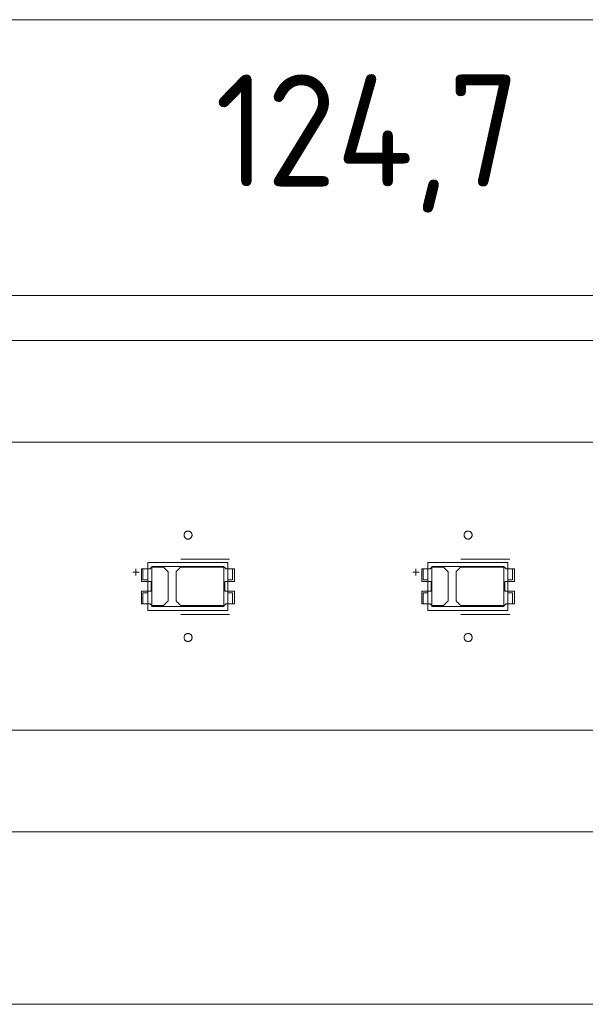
# Model space of a CAD drawing. Header units: inches. Extents: x -35 to 647, y 178 to 608.
# Tile 121 of 234: x 302 to 337, y 534 to 595. Entities that reach past the tile are written whole.
import ezdxf

# ---------------------------------------------------------------- set-up
doc = ezdxf.new("R2010")
doc.units = ezdxf.units.IN
doc.header["$MEASUREMENT"] = 0
doc.layers.add('1', color=7, linetype='Continuous')

# ---------------------------------------------------------------- blocks, each defined once
blk = doc.blocks.new('block 3')
at = {"layer": '1', "color": 8, "lineweight": 18, "true_color": 0x808080}
blk.add_lwpolyline([(554.794, 575.385), (-17.905, 575.385)], dxfattribs=at)
blk = doc.blocks.new('block 5')
at = {"layer": '1', "color": 8, "lineweight": 18, "true_color": 0x808080}
blk.add_lwpolyline([(-17.905, 544.686), (554.794, 544.686)], dxfattribs=at)
blk = doc.blocks.new('block 23')
at = {"layer": '1', "color": 155, "lineweight": 18, "true_color": 0x4c7299}
blk.add_lwpolyline([(332.476, 561.118), (332.176, 561.118)], dxfattribs=at)
blk = doc.blocks.new('block 85')
at = {"layer": '1', "color": 155, "lineweight": 18, "true_color": 0x4c7299}
blk.add_lwpolyline([(309.376, 561.118), (309.676, 561.118)], dxfattribs=at)
blk = doc.blocks.new('block 86')
at = {"layer": '1', "color": 155, "lineweight": 18, "true_color": 0x4c7299}
blk.add_lwpolyline([(314.976, 558.918), (314.676, 558.918)], dxfattribs=at)
blk = doc.blocks.new('block 87')
at = {"layer": '1', "color": 155, "lineweight": 18, "true_color": 0x4c7299}
blk.add_lwpolyline([(309.676, 559.618), (309.376, 559.618)], dxfattribs=at)
blk = doc.blocks.new('block 134')
at = {"layer": '1', "color": 155, "lineweight": 18, "true_color": 0x4c7299}
blk.add_lwpolyline([(314.426, 558.768), (309.926, 558.768)], dxfattribs=at)
blk = doc.blocks.new('block 135')
at = {"layer": '1', "color": 155, "lineweight": 18, "true_color": 0x4c7299}
blk.add_lwpolyline([(314.426, 561.268), (314.426, 558.768)], dxfattribs=at)
blk = doc.blocks.new('block 136')
at = {"layer": '1', "color": 155, "lineweight": 18, "true_color": 0x4c7299}
blk.add_lwpolyline([(309.926, 561.268), (314.426, 561.268)], dxfattribs=at)
blk = doc.blocks.new('block 137')
at = {"layer": '1', "color": 155, "lineweight": 18, "true_color": 0x4c7299}
blk.add_lwpolyline([(309.676, 558.518), (314.676, 558.518)], dxfattribs=at)
blk = doc.blocks.new('block 138')
at = {"layer": '1', "color": 155, "lineweight": 18, "true_color": 0x4c7299}
blk.add_lwpolyline([(309.676, 561.518), (309.676, 558.518)], dxfattribs=at)
blk = doc.blocks.new('block 139')
at = {"layer": '1', "color": 155, "lineweight": 18, "true_color": 0x4c7299}
blk.add_lwpolyline([(314.676, 558.518), (314.676, 561.518)], dxfattribs=at)
blk = doc.blocks.new('block 140')
at = {"layer": '1', "color": 155, "lineweight": 18, "true_color": 0x4c7299}
blk.add_lwpolyline([(309.926, 558.768), (309.926, 561.268)], dxfattribs=at)
blk = doc.blocks.new('block 141')
at = {"layer": '1', "color": 155, "lineweight": 18, "true_color": 0x4c7299}
blk.add_lwpolyline([(314.976, 561.118), (314.676, 561.118)], dxfattribs=at)
blk = doc.blocks.new('block 142')
at = {"layer": '1', "color": 155, "lineweight": 18, "true_color": 0x4c7299}
blk.add_lwpolyline([(309.376, 558.918), (309.676, 558.918)], dxfattribs=at)
blk = doc.blocks.new('block 143')
at = {"layer": '1', "color": 155, "lineweight": 18, "true_color": 0x4c7299}
blk.add_lwpolyline([(309.376, 559.618), (309.376, 558.918)], dxfattribs=at)
blk = doc.blocks.new('block 184')
at = {"layer": '1', "color": 155, "lineweight": 18, "true_color": 0x4c7299}
blk.add_lwpolyline([(314.676, 559.618), (314.976, 559.618)], dxfattribs=at)
blk = doc.blocks.new('block 284')
at = {"layer": '1', "color": 155, "lineweight": 18, "true_color": 0x4c7299}
blk.add_lwpolyline([(314.976, 559.618), (314.976, 558.918)], dxfattribs=at)
blk = doc.blocks.new('block 480')
at = {"layer": '1', "color": 155, "lineweight": 18, "true_color": 0x4c7299}
blk.add_lwpolyline([(314.976, 560.418), (314.976, 561.118)], dxfattribs=at)
blk = doc.blocks.new('block 481')
at = {"layer": '1', "color": 155, "lineweight": 18, "true_color": 0x4c7299}
blk.add_lwpolyline([(309.676, 560.418), (309.376, 560.418)], dxfattribs=at)
blk = doc.blocks.new('block 482')
at = {"layer": '1', "color": 155, "lineweight": 18, "true_color": 0x4c7299}
blk.add_lwpolyline([(314.676, 560.418), (314.976, 560.418)], dxfattribs=at)
blk = doc.blocks.new('block 483')
at = {"layer": '1', "color": 155, "lineweight": 18, "true_color": 0x4c7299}
blk.add_lwpolyline([(309.376, 560.418), (309.376, 561.118)], dxfattribs=at)
blk = doc.blocks.new('block 484')
at = {"layer": '1', "color": 155, "lineweight": 18, "true_color": 0x4c7299}
blk.add_lwpolyline([(314.676, 561.518), (309.676, 561.518)], dxfattribs=at)
blk = doc.blocks.new('block 583')
at = {"layer": '1', "color": 155, "lineweight": 18, "true_color": 0x4c7299}
blk.add_lwpolyline([(331.926, 558.768), (327.426, 558.768)], dxfattribs=at)
blk = doc.blocks.new('block 584')
at = {"layer": '1', "color": 155, "lineweight": 18, "true_color": 0x4c7299}
blk.add_lwpolyline([(331.926, 561.268), (331.926, 558.768)], dxfattribs=at)
blk = doc.blocks.new('block 585')
at = {"layer": '1', "color": 155, "lineweight": 18, "true_color": 0x4c7299}
blk.add_lwpolyline([(327.426, 561.268), (331.926, 561.268)], dxfattribs=at)
blk = doc.blocks.new('block 586')
at = {"layer": '1', "color": 155, "lineweight": 18, "true_color": 0x4c7299}
blk.add_lwpolyline([(332.176, 558.518), (332.176, 561.518)], dxfattribs=at)
blk = doc.blocks.new('block 587')
at = {"layer": '1', "color": 155, "lineweight": 18, "true_color": 0x4c7299}
blk.add_lwpolyline([(327.176, 561.518), (327.176, 558.518)], dxfattribs=at)
blk = doc.blocks.new('block 588')
at = {"layer": '1', "color": 155, "lineweight": 18, "true_color": 0x4c7299}
blk.add_lwpolyline([(327.176, 558.518), (332.176, 558.518)], dxfattribs=at)
blk = doc.blocks.new('block 589')
at = {"layer": '1', "color": 155, "lineweight": 18, "true_color": 0x4c7299}
blk.add_lwpolyline([(327.426, 558.768), (327.426, 561.268)], dxfattribs=at)
blk = doc.blocks.new('block 590')
at = {"layer": '1', "color": 155, "lineweight": 18, "true_color": 0x4c7299}
blk.add_lwpolyline([(332.176, 561.518), (327.176, 561.518)], dxfattribs=at)
blk = doc.blocks.new('block 591')
at = {"layer": '1', "color": 155, "lineweight": 18, "true_color": 0x4c7299}
blk.add_lwpolyline([(326.876, 560.418), (326.876, 561.118)], dxfattribs=at)
blk = doc.blocks.new('block 592')
at = {"layer": '1', "color": 155, "lineweight": 18, "true_color": 0x4c7299}
blk.add_lwpolyline([(326.876, 561.118), (327.176, 561.118)], dxfattribs=at)
blk = doc.blocks.new('block 593')
at = {"layer": '1', "color": 155, "lineweight": 18, "true_color": 0x4c7299}
blk.add_lwpolyline([(332.176, 559.618), (332.476, 559.618)], dxfattribs=at)
blk = doc.blocks.new('block 594')
at = {"layer": '1', "color": 155, "lineweight": 18, "true_color": 0x4c7299}
blk.add_lwpolyline([(326.876, 558.918), (327.176, 558.918)], dxfattribs=at)
blk = doc.blocks.new('block 595')
at = {"layer": '1', "color": 155, "lineweight": 18, "true_color": 0x4c7299}
blk.add_lwpolyline([(326.876, 559.618), (326.876, 558.918)], dxfattribs=at)
blk = doc.blocks.new('block 596')
at = {"layer": '1', "color": 155, "lineweight": 18, "true_color": 0x4c7299}
blk.add_lwpolyline([(327.176, 560.418), (326.876, 560.418)], dxfattribs=at)
blk = doc.blocks.new('block 597')
at = {"layer": '1', "color": 155, "lineweight": 18, "true_color": 0x4c7299}
blk.add_lwpolyline([(332.476, 558.918), (332.176, 558.918)], dxfattribs=at)
blk = doc.blocks.new('block 598')
at = {"layer": '1', "color": 155, "lineweight": 18, "true_color": 0x4c7299}
blk.add_lwpolyline([(332.476, 559.618), (332.476, 558.918)], dxfattribs=at)
blk = doc.blocks.new('block 599')
at = {"layer": '1', "color": 155, "lineweight": 18, "true_color": 0x4c7299}
blk.add_lwpolyline([(327.176, 559.618), (326.876, 559.618)], dxfattribs=at)
blk = doc.blocks.new('block 600')
at = {"layer": '1', "color": 155, "lineweight": 18, "true_color": 0x4c7299}
blk.add_lwpolyline([(332.476, 560.418), (332.476, 561.118)], dxfattribs=at)
blk = doc.blocks.new('block 601')
at = {"layer": '1', "color": 155, "lineweight": 18, "true_color": 0x4c7299}
blk.add_lwpolyline([(332.176, 560.418), (332.476, 560.418)], dxfattribs=at)
blk = doc.blocks.new('block 1526')
at = {"layer": '1', "color": 18, "lineweight": 13, "true_color": 0x4c0000}
blk.add_lwpolyline([(405.177, 551.036), (284.952, 551.036)], dxfattribs=at)
blk = doc.blocks.new('block 1537')
at = {"layer": '1', "color": 18, "lineweight": 13, "true_color": 0x4c0000}
blk.add_lwpolyline([(332.295, 558.271), (329.235, 558.271)], dxfattribs=at)
blk = doc.blocks.new('block 1545')
at = {"layer": '1', "color": 18, "lineweight": 13, "true_color": 0x4c0000}
blk.add_lwpolyline([(314.795, 558.271), (311.735, 558.271)], dxfattribs=at)
blk = doc.blocks.new('block 1553')
at = {"layer": '1', "color": 18, "lineweight": 13, "true_color": 0x4c0000}
blk.add_lwpolyline([(332.295, 558.271), (329.235, 558.271)], dxfattribs=at)
blk = doc.blocks.new('block 1560')
at = {"layer": '1', "color": 18, "lineweight": 13, "true_color": 0x4c0000}
blk.add_lwpolyline([(405.177, 551.036), (284.952, 551.036)], dxfattribs=at)
blk = doc.blocks.new('block 1565')
at = {"layer": '1', "color": 18, "lineweight": 13, "true_color": 0x4c0000}
blk.add_lwpolyline([(314.795, 558.271), (311.735, 558.271)], dxfattribs=at)
blk = doc.blocks.new('block 1613')
at = {"layer": '1', "color": 18, "lineweight": 13, "true_color": 0x4c0000}
blk.add_lwpolyline([(284.952, 569.035), (393.839, 569.035)], dxfattribs=at)
blk = doc.blocks.new('block 1634')
at = {"layer": '1', "color": 18, "lineweight": 13, "true_color": 0x4c0000}
blk.add_lwpolyline([(332.295, 561.725), (329.235, 561.725)], dxfattribs=at)
blk = doc.blocks.new('block 1635')
at = {"layer": '1', "color": 18, "lineweight": 13, "true_color": 0x4c0000}
blk.add_lwpolyline([(326.235, 560.906), (326.635, 560.906)], dxfattribs=at)
blk = doc.blocks.new('block 1636')
at = {"layer": '1', "color": 18, "lineweight": 13, "true_color": 0x4c0000}
blk.add_lwpolyline([(326.434, 560.707), (326.434, 561.107)], dxfattribs=at)
blk = doc.blocks.new('block 1658')
at = {"layer": '1', "color": 18, "lineweight": 13, "true_color": 0x4c0000}
blk.add_lwpolyline([(314.795, 561.725), (311.735, 561.725)], dxfattribs=at)
blk = doc.blocks.new('block 1659')
at = {"layer": '1', "color": 18, "lineweight": 13, "true_color": 0x4c0000}
blk.add_lwpolyline([(308.735, 560.906), (309.135, 560.906)], dxfattribs=at)
blk = doc.blocks.new('block 1660')
at = {"layer": '1', "color": 18, "lineweight": 13, "true_color": 0x4c0000}
blk.add_lwpolyline([(308.934, 560.707), (308.934, 561.107)], dxfattribs=at)
blk = doc.blocks.new('block 1670')
at = {"layer": '1', "color": 18, "lineweight": 13, "true_color": 0x4c0000}
blk.add_lwpolyline([(326.434, 560.707), (326.434, 561.107)], dxfattribs=at)
blk = doc.blocks.new('block 1672')
at = {"layer": '1', "color": 18, "lineweight": 13, "true_color": 0x4c0000}
blk.add_lwpolyline([(332.295, 561.725), (329.235, 561.725)], dxfattribs=at)
blk = doc.blocks.new('block 1686')
at = {"layer": '1', "color": 18, "lineweight": 13, "true_color": 0x4c0000}
blk.add_lwpolyline([(284.952, 569.035), (393.839, 569.035)], dxfattribs=at)
blk = doc.blocks.new('block 1691')
at = {"layer": '1', "color": 18, "lineweight": 13, "true_color": 0x4c0000}
blk.add_lwpolyline([(314.795, 561.725), (311.735, 561.725)], dxfattribs=at)
blk = doc.blocks.new('block 1693')
at = {"layer": '1', "color": 18, "lineweight": 13, "true_color": 0x4c0000}
blk.add_lwpolyline([(326.235, 560.906), (326.635, 560.906)], dxfattribs=at)
blk = doc.blocks.new('block 1694')
at = {"layer": '1', "color": 18, "lineweight": 13, "true_color": 0x4c0000}
blk.add_lwpolyline([(308.735, 560.906), (309.135, 560.906)], dxfattribs=at)
blk = doc.blocks.new('block 1709')
at = {"layer": '1', "color": 18, "lineweight": 13, "true_color": 0x4c0000}
blk.add_lwpolyline([(308.934, 560.707), (308.934, 561.107)], dxfattribs=at)
blk = doc.blocks.new('block 5714')
at = {"layer": '1', "color": 155, "lineweight": 18, "true_color": 0x4c7299}
blk.add_lwpolyline([(405.177, 551.036), (284.952, 551.036)], dxfattribs=at)
blk = doc.blocks.new('block 5748')
at = {"layer": '1', "color": 155, "lineweight": 18, "true_color": 0x4c7299}
blk.add_lwpolyline([(284.952, 569.035), (393.839, 569.035)], dxfattribs=at)
blk = doc.blocks.new('block 5766')
at = {"layer": '1', "color": 18, "lineweight": 13, "true_color": 0x4c0000}
for points in [[(293.308, 569.035), (312.01, 569.035), (386.82, 569.035), (391.495, 569.035), (393.833, 569.035), (394.655, 566.85), (396.958, 566.508), (398.33, 568.388), (398.862, 569.035), (400.031, 569.035), (402.369, 569.035), (421.071, 569.035), (458.476, 569.035)], [(441.432, 551.036), (422.73, 551.036), (413.379, 551.036), (411.041, 551.036), (409.872, 551.036), (409.613, 552.019), (407.969, 553.669), (405.744, 552.978), (404.839, 551.036), (402.501, 551.036), (397.825, 551.036), (388.474, 551.036), (369.772, 551.036), (294.963, 551.036)]]:
    blk.add_lwpolyline(points, dxfattribs=at)
blk = doc.blocks.new('block 5769')
at = {"layer": '1', "color": 18, "lineweight": 13, "true_color": 0x4c0000}
for points in [[(293.308, 569.035), (312.01, 569.035), (386.82, 569.035), (391.495, 569.035), (393.833, 569.035), (394.655, 566.85), (396.958, 566.508), (398.33, 568.388), (398.862, 569.035), (400.031, 569.035), (402.369, 569.035), (421.071, 569.035), (458.476, 569.035)], [(441.432, 551.036), (422.73, 551.036), (413.379, 551.036), (411.041, 551.036), (409.872, 551.036), (409.613, 552.019), (407.969, 553.669), (405.744, 552.978), (404.839, 551.036), (402.501, 551.036), (397.825, 551.036), (388.474, 551.036), (369.772, 551.036), (294.963, 551.036)]]:
    blk.add_lwpolyline(points, dxfattribs=at)
blk = doc.blocks.new('block 5794')
at = {"layer": '1', "color": 18, "lineweight": 13, "true_color": 0x4c0000}
blk.add_open_spline([(332.595, 560.325), (332.595, 560.591), (332.595, 560.858), (332.595, 561.125), (332.419, 561.125), (332.242, 561.125), (332.065, 561.125), (332.029, 561.158), (331.994, 561.191), (331.958, 561.225), (331.05, 561.225), (330.143, 561.225), (329.235, 561.225), (329.138, 561.129), (329.042, 561.033), (328.945, 560.937), (328.945, 560.329), (328.945, 559.721), (328.945, 559.112), (329.042, 559.016), (329.138, 558.92), (329.235, 558.825), (330.143, 558.825), (331.05, 558.825), (331.958, 558.825), (331.994, 558.858), (332.029, 558.891), (332.065, 558.925), (332.242, 558.925), (332.419, 558.925), (332.595, 558.925), (332.595, 559.191), (332.595, 559.458), (332.595, 559.725), (332.395, 559.725), (332.195, 559.725), (331.995, 559.725), (331.995, 559.925), (331.995, 560.125), (331.995, 560.325), (332.195, 560.325), (332.395, 560.325), (332.595, 560.325)], degree=3, knots=[0, 0, 0, 0, 1, 1, 1, 2, 2, 2, 3, 3, 3, 4, 4, 4, 5, 5, 5, 6, 6, 6, 7, 7, 7, 8, 8, 8, 9, 9, 9, 10, 10, 10, 11, 11, 11, 12, 12, 12, 13, 13, 13, 14, 14, 14, 14], dxfattribs=at)
blk = doc.blocks.new('block 5795')
at = {"layer": '1', "color": 18, "lineweight": 13, "true_color": 0x4c0000}
blk.add_open_spline([(332.595, 560.325), (332.595, 560.591), (332.595, 560.858), (332.595, 561.125), (332.419, 561.125), (332.242, 561.125), (332.065, 561.125), (332.029, 561.158), (331.994, 561.191), (331.958, 561.225), (331.05, 561.225), (330.143, 561.225), (329.235, 561.225), (329.138, 561.129), (329.042, 561.033), (328.945, 560.937), (328.945, 560.329), (328.945, 559.721), (328.945, 559.112), (329.042, 559.016), (329.138, 558.92), (329.235, 558.825), (330.143, 558.825), (331.05, 558.825), (331.958, 558.825), (331.994, 558.858), (332.029, 558.891), (332.065, 558.925), (332.242, 558.925), (332.419, 558.925), (332.595, 558.925), (332.595, 559.191), (332.595, 559.458), (332.595, 559.725), (332.395, 559.725), (332.195, 559.725), (331.995, 559.725), (331.995, 559.925), (331.995, 560.125), (331.995, 560.325), (332.195, 560.325), (332.395, 560.325), (332.595, 560.325)], degree=3, knots=[0, 0, 0, 0, 1, 1, 1, 2, 2, 2, 3, 3, 3, 4, 4, 4, 5, 5, 5, 6, 6, 6, 7, 7, 7, 8, 8, 8, 9, 9, 9, 10, 10, 10, 11, 11, 11, 12, 12, 12, 13, 13, 13, 14, 14, 14, 14], dxfattribs=at)
blk = doc.blocks.new('block 5796')
at = {"layer": '1', "color": 18, "lineweight": 13, "true_color": 0x4c0000}
blk.add_open_spline([(328.156, 561.225), (328.252, 561.129), (328.349, 561.033), (328.445, 560.937), (328.445, 560.329), (328.445, 559.721), (328.445, 559.112), (328.349, 559.016), (328.252, 558.92), (328.156, 558.825), (327.915, 558.825), (327.674, 558.825), (327.433, 558.825), (327.397, 558.858), (327.361, 558.891), (327.326, 558.925), (327.149, 558.925), (326.972, 558.925), (326.795, 558.925), (326.795, 559.191), (326.795, 559.458), (326.795, 559.725), (326.995, 559.725), (327.195, 559.725), (327.395, 559.725), (327.395, 559.925), (327.395, 560.125), (327.395, 560.325), (327.195, 560.325), (326.995, 560.325), (326.795, 560.325), (326.795, 560.591), (326.795, 560.858), (326.795, 561.125), (326.972, 561.125), (327.149, 561.125), (327.326, 561.125), (327.361, 561.158), (327.397, 561.191), (327.433, 561.225), (327.674, 561.225), (327.915, 561.225), (328.156, 561.225)], degree=3, knots=[0, 0, 0, 0, 1, 1, 1, 2, 2, 2, 3, 3, 3, 4, 4, 4, 5, 5, 5, 6, 6, 6, 7, 7, 7, 8, 8, 8, 9, 9, 9, 10, 10, 10, 11, 11, 11, 12, 12, 12, 13, 13, 13, 14, 14, 14, 14], dxfattribs=at)
blk = doc.blocks.new('block 5797')
at = {"layer": '1', "color": 18, "lineweight": 13, "true_color": 0x4c0000}
blk.add_open_spline([(328.156, 561.225), (328.252, 561.129), (328.349, 561.033), (328.445, 560.937), (328.445, 560.329), (328.445, 559.721), (328.445, 559.112), (328.349, 559.016), (328.252, 558.92), (328.156, 558.825), (327.915, 558.825), (327.674, 558.825), (327.433, 558.825), (327.397, 558.858), (327.361, 558.891), (327.326, 558.925), (327.149, 558.925), (326.972, 558.925), (326.795, 558.925), (326.795, 559.191), (326.795, 559.458), (326.795, 559.725), (326.995, 559.725), (327.195, 559.725), (327.395, 559.725), (327.395, 559.925), (327.395, 560.125), (327.395, 560.325), (327.195, 560.325), (326.995, 560.325), (326.795, 560.325), (326.795, 560.591), (326.795, 560.858), (326.795, 561.125), (326.972, 561.125), (327.149, 561.125), (327.326, 561.125), (327.361, 561.158), (327.397, 561.191), (327.433, 561.225), (327.674, 561.225), (327.915, 561.225), (328.156, 561.225)], degree=3, knots=[0, 0, 0, 0, 1, 1, 1, 2, 2, 2, 3, 3, 3, 4, 4, 4, 5, 5, 5, 6, 6, 6, 7, 7, 7, 8, 8, 8, 9, 9, 9, 10, 10, 10, 11, 11, 11, 12, 12, 12, 13, 13, 13, 14, 14, 14, 14], dxfattribs=at)
blk = doc.blocks.new('block 5858')
at = {"layer": '1', "color": 18, "lineweight": 13, "true_color": 0x4c0000}
blk.add_open_spline([(315.095, 560.325), (315.095, 560.591), (315.095, 560.858), (315.095, 561.125), (314.919, 561.125), (314.742, 561.125), (314.565, 561.125), (314.529, 561.158), (314.494, 561.191), (314.458, 561.225), (313.55, 561.225), (312.643, 561.225), (311.735, 561.225), (311.638, 561.129), (311.542, 561.033), (311.445, 560.937), (311.445, 560.329), (311.445, 559.721), (311.445, 559.112), (311.542, 559.016), (311.638, 558.92), (311.735, 558.825), (312.643, 558.825), (313.55, 558.825), (314.458, 558.825), (314.494, 558.858), (314.529, 558.891), (314.565, 558.925), (314.742, 558.925), (314.919, 558.925), (315.095, 558.925), (315.095, 559.191), (315.095, 559.458), (315.095, 559.725), (314.895, 559.725), (314.695, 559.725), (314.495, 559.725), (314.495, 559.925), (314.495, 560.125), (314.495, 560.325), (314.695, 560.325), (314.895, 560.325), (315.095, 560.325)], degree=3, knots=[0, 0, 0, 0, 1, 1, 1, 2, 2, 2, 3, 3, 3, 4, 4, 4, 5, 5, 5, 6, 6, 6, 7, 7, 7, 8, 8, 8, 9, 9, 9, 10, 10, 10, 11, 11, 11, 12, 12, 12, 13, 13, 13, 14, 14, 14, 14], dxfattribs=at)
blk = doc.blocks.new('block 5859')
at = {"layer": '1', "color": 18, "lineweight": 13, "true_color": 0x4c0000}
blk.add_open_spline([(315.095, 560.325), (315.095, 560.591), (315.095, 560.858), (315.095, 561.125), (314.919, 561.125), (314.742, 561.125), (314.565, 561.125), (314.529, 561.158), (314.494, 561.191), (314.458, 561.225), (313.55, 561.225), (312.643, 561.225), (311.735, 561.225), (311.638, 561.129), (311.542, 561.033), (311.445, 560.937), (311.445, 560.329), (311.445, 559.721), (311.445, 559.112), (311.542, 559.016), (311.638, 558.92), (311.735, 558.825), (312.643, 558.825), (313.55, 558.825), (314.458, 558.825), (314.494, 558.858), (314.529, 558.891), (314.565, 558.925), (314.742, 558.925), (314.919, 558.925), (315.095, 558.925), (315.095, 559.191), (315.095, 559.458), (315.095, 559.725), (314.895, 559.725), (314.695, 559.725), (314.495, 559.725), (314.495, 559.925), (314.495, 560.125), (314.495, 560.325), (314.695, 560.325), (314.895, 560.325), (315.095, 560.325)], degree=3, knots=[0, 0, 0, 0, 1, 1, 1, 2, 2, 2, 3, 3, 3, 4, 4, 4, 5, 5, 5, 6, 6, 6, 7, 7, 7, 8, 8, 8, 9, 9, 9, 10, 10, 10, 11, 11, 11, 12, 12, 12, 13, 13, 13, 14, 14, 14, 14], dxfattribs=at)
blk = doc.blocks.new('block 5860')
at = {"layer": '1', "color": 18, "lineweight": 13, "true_color": 0x4c0000}
blk.add_open_spline([(310.656, 561.225), (310.752, 561.129), (310.849, 561.033), (310.945, 560.937), (310.945, 560.329), (310.945, 559.721), (310.945, 559.112), (310.849, 559.016), (310.752, 558.92), (310.656, 558.825), (310.415, 558.825), (310.174, 558.825), (309.933, 558.825), (309.897, 558.858), (309.861, 558.891), (309.826, 558.925), (309.649, 558.925), (309.472, 558.925), (309.295, 558.925), (309.295, 559.191), (309.295, 559.458), (309.295, 559.725), (309.495, 559.725), (309.695, 559.725), (309.895, 559.725), (309.895, 559.925), (309.895, 560.125), (309.895, 560.325), (309.695, 560.325), (309.495, 560.325), (309.295, 560.325), (309.295, 560.591), (309.295, 560.858), (309.295, 561.125), (309.472, 561.125), (309.649, 561.125), (309.826, 561.125), (309.861, 561.158), (309.897, 561.191), (309.933, 561.225), (310.174, 561.225), (310.415, 561.225), (310.656, 561.225)], degree=3, knots=[0, 0, 0, 0, 1, 1, 1, 2, 2, 2, 3, 3, 3, 4, 4, 4, 5, 5, 5, 6, 6, 6, 7, 7, 7, 8, 8, 8, 9, 9, 9, 10, 10, 10, 11, 11, 11, 12, 12, 12, 13, 13, 13, 14, 14, 14, 14], dxfattribs=at)
blk = doc.blocks.new('block 5861')
at = {"layer": '1', "color": 18, "lineweight": 13, "true_color": 0x4c0000}
blk.add_open_spline([(310.656, 561.225), (310.752, 561.129), (310.849, 561.033), (310.945, 560.937), (310.945, 560.329), (310.945, 559.721), (310.945, 559.112), (310.849, 559.016), (310.752, 558.92), (310.656, 558.825), (310.415, 558.825), (310.174, 558.825), (309.933, 558.825), (309.897, 558.858), (309.861, 558.891), (309.826, 558.925), (309.649, 558.925), (309.472, 558.925), (309.295, 558.925), (309.295, 559.191), (309.295, 559.458), (309.295, 559.725), (309.495, 559.725), (309.695, 559.725), (309.895, 559.725), (309.895, 559.925), (309.895, 560.125), (309.895, 560.325), (309.695, 560.325), (309.495, 560.325), (309.295, 560.325), (309.295, 560.591), (309.295, 560.858), (309.295, 561.125), (309.472, 561.125), (309.649, 561.125), (309.826, 561.125), (309.861, 561.158), (309.897, 561.191), (309.933, 561.225), (310.174, 561.225), (310.415, 561.225), (310.656, 561.225)], degree=3, knots=[0, 0, 0, 0, 1, 1, 1, 2, 2, 2, 3, 3, 3, 4, 4, 4, 5, 5, 5, 6, 6, 6, 7, 7, 7, 8, 8, 8, 9, 9, 9, 10, 10, 10, 11, 11, 11, 12, 12, 12, 13, 13, 13, 14, 14, 14, 14], dxfattribs=at)
blk = doc.blocks.new('block 5933')
at = {"layer": '1', "color": 18, "lineweight": 13, "true_color": 0x4c0000}
blk.add_open_spline([(332.595, 560.325), (332.595, 560.591), (332.595, 560.858), (332.595, 561.125), (332.419, 561.125), (332.242, 561.125), (332.065, 561.125), (332.029, 561.158), (331.994, 561.191), (331.958, 561.225), (331.05, 561.225), (330.143, 561.225), (329.235, 561.225), (329.138, 561.129), (329.042, 561.033), (328.945, 560.937), (328.945, 560.329), (328.945, 559.721), (328.945, 559.112), (329.042, 559.016), (329.138, 558.92), (329.235, 558.825), (330.143, 558.825), (331.05, 558.825), (331.958, 558.825), (331.994, 558.858), (332.029, 558.891), (332.065, 558.925), (332.242, 558.925), (332.419, 558.925), (332.595, 558.925), (332.595, 559.191), (332.595, 559.458), (332.595, 559.725), (332.395, 559.725), (332.195, 559.725), (331.995, 559.725), (331.995, 559.925), (331.995, 560.125), (331.995, 560.325), (332.195, 560.325), (332.395, 560.325), (332.595, 560.325)], degree=3, knots=[0, 0, 0, 0, 1, 1, 1, 2, 2, 2, 3, 3, 3, 4, 4, 4, 5, 5, 5, 6, 6, 6, 7, 7, 7, 8, 8, 8, 9, 9, 9, 10, 10, 10, 11, 11, 11, 12, 12, 12, 13, 13, 13, 14, 14, 14, 14], dxfattribs=at)
blk = doc.blocks.new('block 5952')
at = {"layer": '1', "color": 18, "lineweight": 13, "true_color": 0x4c0000}
blk.add_open_spline([(310.656, 561.225), (310.752, 561.129), (310.849, 561.033), (310.945, 560.937), (310.945, 560.329), (310.945, 559.721), (310.945, 559.112), (310.849, 559.016), (310.752, 558.92), (310.656, 558.825), (310.415, 558.825), (310.174, 558.825), (309.933, 558.825), (309.897, 558.858), (309.861, 558.891), (309.826, 558.925), (309.649, 558.925), (309.472, 558.925), (309.295, 558.925), (309.295, 559.191), (309.295, 559.458), (309.295, 559.725), (309.495, 559.725), (309.695, 559.725), (309.895, 559.725), (309.895, 559.925), (309.895, 560.125), (309.895, 560.325), (309.695, 560.325), (309.495, 560.325), (309.295, 560.325), (309.295, 560.591), (309.295, 560.858), (309.295, 561.125), (309.472, 561.125), (309.649, 561.125), (309.826, 561.125), (309.861, 561.158), (309.897, 561.191), (309.933, 561.225), (310.174, 561.225), (310.415, 561.225), (310.656, 561.225)], degree=3, knots=[0, 0, 0, 0, 1, 1, 1, 2, 2, 2, 3, 3, 3, 4, 4, 4, 5, 5, 5, 6, 6, 6, 7, 7, 7, 8, 8, 8, 9, 9, 9, 10, 10, 10, 11, 11, 11, 12, 12, 12, 13, 13, 13, 14, 14, 14, 14], dxfattribs=at)
blk = doc.blocks.new('block 5961')
at = {"layer": '1', "color": 18, "lineweight": 13, "true_color": 0x4c0000}
blk.add_open_spline([(332.595, 560.325), (332.595, 560.591), (332.595, 560.858), (332.595, 561.125), (332.419, 561.125), (332.242, 561.125), (332.065, 561.125), (332.029, 561.158), (331.994, 561.191), (331.958, 561.225), (331.05, 561.225), (330.143, 561.225), (329.235, 561.225), (329.138, 561.129), (329.042, 561.033), (328.945, 560.937), (328.945, 560.329), (328.945, 559.721), (328.945, 559.112), (329.042, 559.016), (329.138, 558.92), (329.235, 558.825), (330.143, 558.825), (331.05, 558.825), (331.958, 558.825), (331.994, 558.858), (332.029, 558.891), (332.065, 558.925), (332.242, 558.925), (332.419, 558.925), (332.595, 558.925), (332.595, 559.191), (332.595, 559.458), (332.595, 559.725), (332.395, 559.725), (332.195, 559.725), (331.995, 559.725), (331.995, 559.925), (331.995, 560.125), (331.995, 560.325), (332.195, 560.325), (332.395, 560.325), (332.595, 560.325)], degree=3, knots=[0, 0, 0, 0, 1, 1, 1, 2, 2, 2, 3, 3, 3, 4, 4, 4, 5, 5, 5, 6, 6, 6, 7, 7, 7, 8, 8, 8, 9, 9, 9, 10, 10, 10, 11, 11, 11, 12, 12, 12, 13, 13, 13, 14, 14, 14, 14], dxfattribs=at)
blk = doc.blocks.new('block 5968')
at = {"layer": '1', "color": 18, "lineweight": 13, "true_color": 0x4c0000}
blk.add_open_spline([(315.095, 560.325), (315.095, 560.591), (315.095, 560.858), (315.095, 561.125), (314.919, 561.125), (314.742, 561.125), (314.565, 561.125), (314.529, 561.158), (314.494, 561.191), (314.458, 561.225), (313.55, 561.225), (312.643, 561.225), (311.735, 561.225), (311.638, 561.129), (311.542, 561.033), (311.445, 560.937), (311.445, 560.329), (311.445, 559.721), (311.445, 559.112), (311.542, 559.016), (311.638, 558.92), (311.735, 558.825), (312.643, 558.825), (313.55, 558.825), (314.458, 558.825), (314.494, 558.858), (314.529, 558.891), (314.565, 558.925), (314.742, 558.925), (314.919, 558.925), (315.095, 558.925), (315.095, 559.191), (315.095, 559.458), (315.095, 559.725), (314.895, 559.725), (314.695, 559.725), (314.495, 559.725), (314.495, 559.925), (314.495, 560.125), (314.495, 560.325), (314.695, 560.325), (314.895, 560.325), (315.095, 560.325)], degree=3, knots=[0, 0, 0, 0, 1, 1, 1, 2, 2, 2, 3, 3, 3, 4, 4, 4, 5, 5, 5, 6, 6, 6, 7, 7, 7, 8, 8, 8, 9, 9, 9, 10, 10, 10, 11, 11, 11, 12, 12, 12, 13, 13, 13, 14, 14, 14, 14], dxfattribs=at)
blk = doc.blocks.new('block 5974')
at = {"layer": '1', "color": 18, "lineweight": 13, "true_color": 0x4c0000}
blk.add_open_spline([(315.095, 560.325), (315.095, 560.591), (315.095, 560.858), (315.095, 561.125), (314.919, 561.125), (314.742, 561.125), (314.565, 561.125), (314.529, 561.158), (314.494, 561.191), (314.458, 561.225), (313.55, 561.225), (312.643, 561.225), (311.735, 561.225), (311.638, 561.129), (311.542, 561.033), (311.445, 560.937), (311.445, 560.329), (311.445, 559.721), (311.445, 559.112), (311.542, 559.016), (311.638, 558.92), (311.735, 558.825), (312.643, 558.825), (313.55, 558.825), (314.458, 558.825), (314.494, 558.858), (314.529, 558.891), (314.565, 558.925), (314.742, 558.925), (314.919, 558.925), (315.095, 558.925), (315.095, 559.191), (315.095, 559.458), (315.095, 559.725), (314.895, 559.725), (314.695, 559.725), (314.495, 559.725), (314.495, 559.925), (314.495, 560.125), (314.495, 560.325), (314.695, 560.325), (314.895, 560.325), (315.095, 560.325)], degree=3, knots=[0, 0, 0, 0, 1, 1, 1, 2, 2, 2, 3, 3, 3, 4, 4, 4, 5, 5, 5, 6, 6, 6, 7, 7, 7, 8, 8, 8, 9, 9, 9, 10, 10, 10, 11, 11, 11, 12, 12, 12, 13, 13, 13, 14, 14, 14, 14], dxfattribs=at)
blk = doc.blocks.new('block 5984')
at = {"layer": '1', "color": 18, "lineweight": 13, "true_color": 0x4c0000}
blk.add_open_spline([(328.156, 561.225), (328.252, 561.129), (328.349, 561.033), (328.445, 560.937), (328.445, 560.329), (328.445, 559.721), (328.445, 559.112), (328.349, 559.016), (328.252, 558.92), (328.156, 558.825), (327.915, 558.825), (327.674, 558.825), (327.433, 558.825), (327.397, 558.858), (327.361, 558.891), (327.326, 558.925), (327.149, 558.925), (326.972, 558.925), (326.795, 558.925), (326.795, 559.191), (326.795, 559.458), (326.795, 559.725), (326.995, 559.725), (327.195, 559.725), (327.395, 559.725), (327.395, 559.925), (327.395, 560.125), (327.395, 560.325), (327.195, 560.325), (326.995, 560.325), (326.795, 560.325), (326.795, 560.591), (326.795, 560.858), (326.795, 561.125), (326.972, 561.125), (327.149, 561.125), (327.326, 561.125), (327.361, 561.158), (327.397, 561.191), (327.433, 561.225), (327.674, 561.225), (327.915, 561.225), (328.156, 561.225)], degree=3, knots=[0, 0, 0, 0, 1, 1, 1, 2, 2, 2, 3, 3, 3, 4, 4, 4, 5, 5, 5, 6, 6, 6, 7, 7, 7, 8, 8, 8, 9, 9, 9, 10, 10, 10, 11, 11, 11, 12, 12, 12, 13, 13, 13, 14, 14, 14, 14], dxfattribs=at)
blk = doc.blocks.new('block 6011')
at = {"layer": '1', "color": 18, "lineweight": 13, "true_color": 0x4c0000}
blk.add_open_spline([(310.656, 561.225), (310.752, 561.129), (310.849, 561.033), (310.945, 560.937), (310.945, 560.329), (310.945, 559.721), (310.945, 559.112), (310.849, 559.016), (310.752, 558.92), (310.656, 558.825), (310.415, 558.825), (310.174, 558.825), (309.933, 558.825), (309.897, 558.858), (309.861, 558.891), (309.826, 558.925), (309.649, 558.925), (309.472, 558.925), (309.295, 558.925), (309.295, 559.191), (309.295, 559.458), (309.295, 559.725), (309.495, 559.725), (309.695, 559.725), (309.895, 559.725), (309.895, 559.925), (309.895, 560.125), (309.895, 560.325), (309.695, 560.325), (309.495, 560.325), (309.295, 560.325), (309.295, 560.591), (309.295, 560.858), (309.295, 561.125), (309.472, 561.125), (309.649, 561.125), (309.826, 561.125), (309.861, 561.158), (309.897, 561.191), (309.933, 561.225), (310.174, 561.225), (310.415, 561.225), (310.656, 561.225)], degree=3, knots=[0, 0, 0, 0, 1, 1, 1, 2, 2, 2, 3, 3, 3, 4, 4, 4, 5, 5, 5, 6, 6, 6, 7, 7, 7, 8, 8, 8, 9, 9, 9, 10, 10, 10, 11, 11, 11, 12, 12, 12, 13, 13, 13, 14, 14, 14, 14], dxfattribs=at)
blk = doc.blocks.new('block 6017')
at = {"layer": '1', "color": 18, "lineweight": 13, "true_color": 0x4c0000}
blk.add_open_spline([(328.156, 561.225), (328.252, 561.129), (328.349, 561.033), (328.445, 560.937), (328.445, 560.329), (328.445, 559.721), (328.445, 559.112), (328.349, 559.016), (328.252, 558.92), (328.156, 558.825), (327.915, 558.825), (327.674, 558.825), (327.433, 558.825), (327.397, 558.858), (327.361, 558.891), (327.326, 558.925), (327.149, 558.925), (326.972, 558.925), (326.795, 558.925), (326.795, 559.191), (326.795, 559.458), (326.795, 559.725), (326.995, 559.725), (327.195, 559.725), (327.395, 559.725), (327.395, 559.925), (327.395, 560.125), (327.395, 560.325), (327.195, 560.325), (326.995, 560.325), (326.795, 560.325), (326.795, 560.591), (326.795, 560.858), (326.795, 561.125), (326.972, 561.125), (327.149, 561.125), (327.326, 561.125), (327.361, 561.158), (327.397, 561.191), (327.433, 561.225), (327.674, 561.225), (327.915, 561.225), (328.156, 561.225)], degree=3, knots=[0, 0, 0, 0, 1, 1, 1, 2, 2, 2, 3, 3, 3, 4, 4, 4, 5, 5, 5, 6, 6, 6, 7, 7, 7, 8, 8, 8, 9, 9, 9, 10, 10, 10, 11, 11, 11, 12, 12, 12, 13, 13, 13, 14, 14, 14, 14], dxfattribs=at)
blk = doc.blocks.new('block 6062')
at = {"layer": '1', "color": 18, "lineweight": 13, "true_color": 0x4c0000}
blk.add_lwpolyline([(329.445, 556.825), (329.446, 556.848), (329.45, 556.872), (329.456, 556.896), (329.464, 556.92), (329.475, 556.942), (329.488, 556.964), (329.503, 556.984), (329.519, 557.002), (329.538, 557.019), (329.557, 557.033), (329.577, 557.045), (329.599, 557.055), (329.622, 557.063), (329.646, 557.07), (329.67, 557.073), (329.695, 557.075), (329.72, 557.073), (329.745, 557.07), (329.769, 557.063), (329.792, 557.055), (329.814, 557.045), (329.834, 557.033), (329.853, 557.019), (329.871, 557.002), (329.888, 556.984), (329.903, 556.964), (329.916, 556.942), (329.927, 556.92), (329.935, 556.896), (329.941, 556.872), (329.944, 556.848), (329.945, 556.825), (329.944, 556.801), (329.941, 556.777), (329.935, 556.753), (329.927, 556.729), (329.916, 556.707), (329.903, 556.685), (329.888, 556.665), (329.871, 556.647), (329.853, 556.63), (329.834, 556.616), (329.814, 556.604), (329.792, 556.594), (329.769, 556.586), (329.745, 556.579), (329.72, 556.576), (329.695, 556.574), (329.67, 556.576), (329.646, 556.579), (329.622, 556.586), (329.599, 556.594), (329.577, 556.604), (329.557, 556.616), (329.538, 556.63), (329.519, 556.647), (329.503, 556.665), (329.488, 556.685), (329.475, 556.707), (329.464, 556.729), (329.456, 556.753), (329.45, 556.777), (329.446, 556.801), (329.445, 556.825)], dxfattribs=at)
blk = doc.blocks.new('block 6070')
at = {"layer": '1', "color": 18, "lineweight": 13, "true_color": 0x4c0000}
blk.add_lwpolyline([(311.945, 556.825), (311.946, 556.848), (311.95, 556.872), (311.956, 556.896), (311.964, 556.92), (311.975, 556.942), (311.988, 556.964), (312.003, 556.984), (312.019, 557.002), (312.038, 557.019), (312.057, 557.033), (312.077, 557.045), (312.099, 557.055), (312.122, 557.063), (312.146, 557.07), (312.17, 557.073), (312.195, 557.075), (312.22, 557.073), (312.245, 557.07), (312.269, 557.063), (312.292, 557.055), (312.314, 557.045), (312.334, 557.033), (312.353, 557.019), (312.371, 557.002), (312.388, 556.984), (312.403, 556.964), (312.416, 556.942), (312.427, 556.92), (312.435, 556.896), (312.441, 556.872), (312.444, 556.848), (312.445, 556.825), (312.444, 556.801), (312.441, 556.777), (312.435, 556.753), (312.427, 556.729), (312.416, 556.707), (312.403, 556.685), (312.388, 556.665), (312.371, 556.647), (312.353, 556.63), (312.334, 556.616), (312.314, 556.604), (312.292, 556.594), (312.269, 556.586), (312.245, 556.579), (312.22, 556.576), (312.195, 556.574), (312.17, 556.576), (312.146, 556.579), (312.122, 556.586), (312.099, 556.594), (312.077, 556.604), (312.057, 556.616), (312.038, 556.63), (312.019, 556.647), (312.003, 556.665), (311.988, 556.685), (311.975, 556.707), (311.964, 556.729), (311.956, 556.753), (311.95, 556.777), (311.946, 556.801), (311.945, 556.825)], dxfattribs=at)
blk = doc.blocks.new('block 6119')
at = {"layer": '1', "color": 18, "lineweight": 13, "true_color": 0x4c0000}
blk.add_lwpolyline([(311.945, 556.825), (311.946, 556.848), (311.95, 556.872), (311.956, 556.896), (311.964, 556.92), (311.975, 556.942), (311.988, 556.964), (312.003, 556.984), (312.019, 557.002), (312.038, 557.019), (312.057, 557.033), (312.077, 557.045), (312.099, 557.055), (312.122, 557.063), (312.146, 557.07), (312.17, 557.073), (312.195, 557.075), (312.22, 557.073), (312.245, 557.07), (312.269, 557.063), (312.292, 557.055), (312.314, 557.045), (312.334, 557.033), (312.353, 557.019), (312.371, 557.002), (312.388, 556.984), (312.403, 556.964), (312.416, 556.942), (312.427, 556.92), (312.435, 556.896), (312.441, 556.872), (312.444, 556.848), (312.445, 556.825), (312.444, 556.801), (312.441, 556.777), (312.435, 556.753), (312.427, 556.729), (312.416, 556.707), (312.403, 556.685), (312.388, 556.665), (312.371, 556.647), (312.353, 556.63), (312.334, 556.616), (312.314, 556.604), (312.292, 556.594), (312.269, 556.586), (312.245, 556.579), (312.22, 556.576), (312.195, 556.574), (312.17, 556.576), (312.146, 556.579), (312.122, 556.586), (312.099, 556.594), (312.077, 556.604), (312.057, 556.616), (312.038, 556.63), (312.019, 556.647), (312.003, 556.665), (311.988, 556.685), (311.975, 556.707), (311.964, 556.729), (311.956, 556.753), (311.95, 556.777), (311.946, 556.801), (311.945, 556.825)], dxfattribs=at)
blk = doc.blocks.new('block 6120')
at = {"layer": '1', "color": 18, "lineweight": 13, "true_color": 0x4c0000}
blk.add_lwpolyline([(329.445, 556.825), (329.446, 556.848), (329.45, 556.872), (329.456, 556.896), (329.464, 556.92), (329.475, 556.942), (329.488, 556.964), (329.503, 556.984), (329.519, 557.002), (329.538, 557.019), (329.557, 557.033), (329.577, 557.045), (329.599, 557.055), (329.622, 557.063), (329.646, 557.07), (329.67, 557.073), (329.695, 557.075), (329.72, 557.073), (329.745, 557.07), (329.769, 557.063), (329.792, 557.055), (329.814, 557.045), (329.834, 557.033), (329.853, 557.019), (329.871, 557.002), (329.888, 556.984), (329.903, 556.964), (329.916, 556.942), (329.927, 556.92), (329.935, 556.896), (329.941, 556.872), (329.944, 556.848), (329.945, 556.825), (329.944, 556.801), (329.941, 556.777), (329.935, 556.753), (329.927, 556.729), (329.916, 556.707), (329.903, 556.685), (329.888, 556.665), (329.871, 556.647), (329.853, 556.63), (329.834, 556.616), (329.814, 556.604), (329.792, 556.594), (329.769, 556.586), (329.745, 556.579), (329.72, 556.576), (329.695, 556.574), (329.67, 556.576), (329.646, 556.579), (329.622, 556.586), (329.599, 556.594), (329.577, 556.604), (329.557, 556.616), (329.538, 556.63), (329.519, 556.647), (329.503, 556.665), (329.488, 556.685), (329.475, 556.707), (329.464, 556.729), (329.456, 556.753), (329.45, 556.777), (329.446, 556.801), (329.445, 556.825)], dxfattribs=at)
blk = doc.blocks.new('block 6247')
at = {"layer": '1', "color": 18, "lineweight": 13, "true_color": 0x4c0000}
blk.add_lwpolyline([(329.445, 563.225), (329.446, 563.248), (329.45, 563.272), (329.456, 563.296), (329.464, 563.32), (329.475, 563.342), (329.488, 563.364), (329.503, 563.384), (329.519, 563.402), (329.538, 563.419), (329.557, 563.433), (329.577, 563.445), (329.599, 563.455), (329.622, 563.463), (329.646, 563.47), (329.67, 563.473), (329.695, 563.475), (329.72, 563.473), (329.745, 563.47), (329.769, 563.463), (329.792, 563.455), (329.814, 563.445), (329.834, 563.433), (329.853, 563.419), (329.871, 563.402), (329.888, 563.384), (329.903, 563.364), (329.916, 563.342), (329.927, 563.32), (329.935, 563.296), (329.941, 563.272), (329.944, 563.248), (329.945, 563.225), (329.944, 563.201), (329.941, 563.177), (329.935, 563.153), (329.927, 563.129), (329.916, 563.107), (329.903, 563.085), (329.888, 563.065), (329.871, 563.047), (329.853, 563.03), (329.834, 563.016), (329.814, 563.004), (329.792, 562.994), (329.769, 562.986), (329.745, 562.979), (329.72, 562.976), (329.695, 562.974), (329.67, 562.976), (329.646, 562.979), (329.622, 562.986), (329.599, 562.994), (329.577, 563.004), (329.557, 563.016), (329.538, 563.03), (329.519, 563.047), (329.503, 563.065), (329.488, 563.085), (329.475, 563.107), (329.464, 563.129), (329.456, 563.153), (329.45, 563.177), (329.446, 563.201), (329.445, 563.225)], dxfattribs=at)
blk = doc.blocks.new('block 6255')
at = {"layer": '1', "color": 18, "lineweight": 13, "true_color": 0x4c0000}
blk.add_lwpolyline([(311.945, 563.225), (311.946, 563.248), (311.95, 563.272), (311.956, 563.296), (311.964, 563.32), (311.975, 563.342), (311.988, 563.364), (312.003, 563.384), (312.019, 563.402), (312.038, 563.419), (312.057, 563.433), (312.077, 563.445), (312.099, 563.455), (312.122, 563.463), (312.146, 563.47), (312.17, 563.473), (312.195, 563.475), (312.22, 563.473), (312.245, 563.47), (312.269, 563.463), (312.292, 563.455), (312.314, 563.445), (312.334, 563.433), (312.353, 563.419), (312.371, 563.402), (312.388, 563.384), (312.403, 563.364), (312.416, 563.342), (312.427, 563.32), (312.435, 563.296), (312.441, 563.272), (312.444, 563.248), (312.445, 563.225), (312.444, 563.201), (312.441, 563.177), (312.435, 563.153), (312.427, 563.129), (312.416, 563.107), (312.403, 563.085), (312.388, 563.065), (312.371, 563.047), (312.353, 563.03), (312.334, 563.016), (312.314, 563.004), (312.292, 562.994), (312.269, 562.986), (312.245, 562.979), (312.22, 562.976), (312.195, 562.974), (312.17, 562.976), (312.146, 562.979), (312.122, 562.986), (312.099, 562.994), (312.077, 563.004), (312.057, 563.016), (312.038, 563.03), (312.019, 563.047), (312.003, 563.065), (311.988, 563.085), (311.975, 563.107), (311.964, 563.129), (311.956, 563.153), (311.95, 563.177), (311.946, 563.201), (311.945, 563.225)], dxfattribs=at)
blk = doc.blocks.new('block 6274')
at = {"layer": '1', "color": 18, "lineweight": 13, "true_color": 0x4c0000}
blk.add_lwpolyline([(329.445, 563.225), (329.446, 563.248), (329.45, 563.272), (329.456, 563.296), (329.464, 563.32), (329.475, 563.342), (329.488, 563.364), (329.503, 563.384), (329.519, 563.402), (329.538, 563.419), (329.557, 563.433), (329.577, 563.445), (329.599, 563.455), (329.622, 563.463), (329.646, 563.47), (329.67, 563.473), (329.695, 563.475), (329.72, 563.473), (329.745, 563.47), (329.769, 563.463), (329.792, 563.455), (329.814, 563.445), (329.834, 563.433), (329.853, 563.419), (329.871, 563.402), (329.888, 563.384), (329.903, 563.364), (329.916, 563.342), (329.927, 563.32), (329.935, 563.296), (329.941, 563.272), (329.944, 563.248), (329.945, 563.225), (329.944, 563.201), (329.941, 563.177), (329.935, 563.153), (329.927, 563.129), (329.916, 563.107), (329.903, 563.085), (329.888, 563.065), (329.871, 563.047), (329.853, 563.03), (329.834, 563.016), (329.814, 563.004), (329.792, 562.994), (329.769, 562.986), (329.745, 562.979), (329.72, 562.976), (329.695, 562.974), (329.67, 562.976), (329.646, 562.979), (329.622, 562.986), (329.599, 562.994), (329.577, 563.004), (329.557, 563.016), (329.538, 563.03), (329.519, 563.047), (329.503, 563.065), (329.488, 563.085), (329.475, 563.107), (329.464, 563.129), (329.456, 563.153), (329.45, 563.177), (329.446, 563.201), (329.445, 563.225)], dxfattribs=at)
blk = doc.blocks.new('block 6280')
at = {"layer": '1', "color": 18, "lineweight": 13, "true_color": 0x4c0000}
blk.add_lwpolyline([(311.945, 563.225), (311.946, 563.248), (311.95, 563.272), (311.956, 563.296), (311.964, 563.32), (311.975, 563.342), (311.988, 563.364), (312.003, 563.384), (312.019, 563.402), (312.038, 563.419), (312.057, 563.433), (312.077, 563.445), (312.099, 563.455), (312.122, 563.463), (312.146, 563.47), (312.17, 563.473), (312.195, 563.475), (312.22, 563.473), (312.245, 563.47), (312.269, 563.463), (312.292, 563.455), (312.314, 563.445), (312.334, 563.433), (312.353, 563.419), (312.371, 563.402), (312.388, 563.384), (312.403, 563.364), (312.416, 563.342), (312.427, 563.32), (312.435, 563.296), (312.441, 563.272), (312.444, 563.248), (312.445, 563.225), (312.444, 563.201), (312.441, 563.177), (312.435, 563.153), (312.427, 563.129), (312.416, 563.107), (312.403, 563.085), (312.388, 563.065), (312.371, 563.047), (312.353, 563.03), (312.334, 563.016), (312.314, 563.004), (312.292, 562.994), (312.269, 562.986), (312.245, 562.979), (312.22, 562.976), (312.195, 562.974), (312.17, 562.976), (312.146, 562.979), (312.122, 562.986), (312.099, 562.994), (312.077, 563.004), (312.057, 563.016), (312.038, 563.03), (312.019, 563.047), (312.003, 563.065), (311.988, 563.085), (311.975, 563.107), (311.964, 563.129), (311.956, 563.153), (311.95, 563.177), (311.946, 563.201), (311.945, 563.225)], dxfattribs=at)
blk = doc.blocks.new('block 8190')
at = {"layer": '1', "color": 35, "lineweight": 13, "true_color": 0x99724c}
blk.add_lwpolyline([(282.702, 533.902), (407.427, 533.902)], dxfattribs=at)
blk = doc.blocks.new('block 8195')
at = {"layer": '1', "color": 35, "true_color": 0x99724c, "insert": (313.885, 583.376), "char_height": 7, "attachment_point": 7}
blk.add_mtext('\\fDINPro|b0|i0|c0|p34;\\W0.9586;124,7', dxfattribs=at)
blk = doc.blocks.new('block 8198')
at = {"layer": '1', "color": 35, "lineweight": 13, "true_color": 0x99724c}
blk.add_lwpolyline([(271.363, 578.205), (396.089, 578.205)], dxfattribs=at)
blk = doc.blocks.new('block 8248')
at = {"layer": '1', "color": 35, "lineweight": 13, "true_color": 0x99724c}
blk.add_lwpolyline([(548.444, 595.432), (-11.555, 595.432)], dxfattribs=at)

msp = doc.modelspace()

# ---------------------------------------------------------------- block references
at = {"layer": '1'}
for name in ['block 8248', 'block 8195', 'block 8198', 'block 3', 'block 5766', 'block 5769', 'block 1613', 'block 1686', 'block 5748', 'block 6255', 'block 6280', 'block 6247', 'block 6274', 'block 5860', 'block 5861', 'block 5952', 'block 6011', 'block 138', 'block 484', 'block 136', 'block 140', 'block 5858', 'block 5859', 'block 5968', 'block 5974', 'block 1658', 'block 1691', 'block 135', 'block 139', 'block 5796', 'block 5797', 'block 5984', 'block 6017', 'block 587', 'block 590', 'block 585', 'block 589', 'block 5794', 'block 5795', 'block 5933', 'block 5961', 'block 1634', 'block 1672', 'block 584', 'block 586', 'block 1659', 'block 1694', 'block 1660', 'block 1709', 'block 85', 'block 483', 'block 141', 'block 480', 'block 1635', 'block 1693', 'block 1636', 'block 1670', 'block 591', 'block 592', 'block 23', 'block 600', 'block 481', 'block 482', 'block 596', 'block 601', 'block 87', 'block 143', 'block 184', 'block 284', 'block 595', 'block 599', 'block 593', 'block 598', 'block 142', 'block 134', 'block 86', 'block 594', 'block 583', 'block 597', 'block 137', 'block 1545', 'block 1565', 'block 588', 'block 1537', 'block 1553', 'block 6070', 'block 6119', 'block 6062', 'block 6120', 'block 1526', 'block 1560', 'block 5714', 'block 5', 'block 8190']:
    msp.add_blockref(name, (0, 0), dxfattribs=at)

doc.saveas('drawing.dxf')
